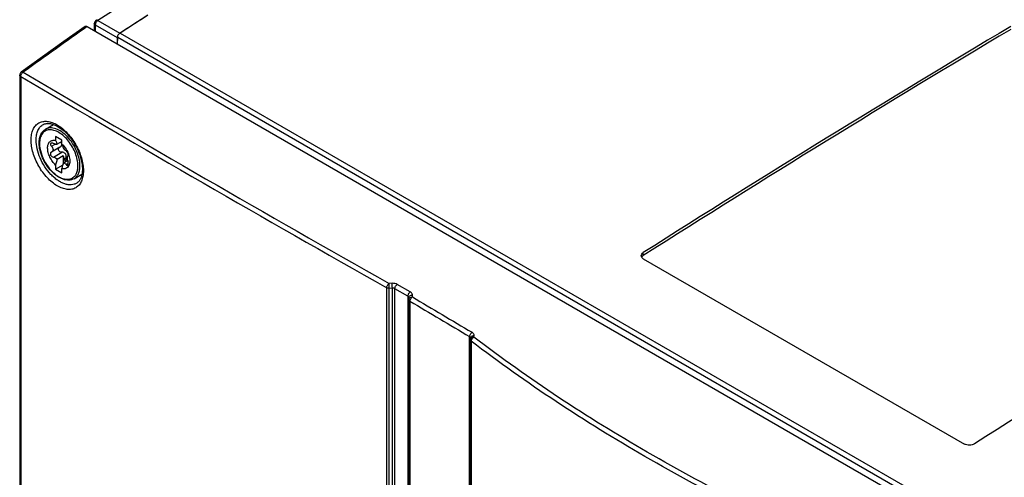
# Model space of a CAD drawing. Header units: millimetres. Extents: x 0 to 1189, y 0 to 841.
# Tile 64 of 67: x 944 to 1013, y 674 to 706. Entities that reach past the tile are written whole.
import ezdxf

# ---------------------------------------------------------------- set-up
doc = ezdxf.new("R2010")
doc.units = ezdxf.units.MM
doc.header["$LTSCALE"] = 65.395
doc.layers.get('0').update_dxf_attribs({"linetype": 'CONTINUOUS'})
doc.layers.add('DRAFTS', color=7, linetype='CONTINUOUS')
doc.layers.add('ROUNDS', color=7, linetype='CONTINUOUS')

msp = doc.modelspace()

# ---------------------------------------------------------------- linework, layer by layer
at = {"color": 7, "linetype": 'CONTINUOUS'}
for p, q in [((953.0889, 706.0171), (951.137, 704.7674)), ((948.8194, 705.2197), (1012.1063, 668.6818)), ((950.9628, 703.9822), (950.9701, 704.4708)), ((944.1053, 701.8271), (944.1053, 528.5016)), ((945.9106, 698.0303), (946.484, 698.3613)), ((946.6189, 697.5281), (946.6189, 697.2461)), ((947.0608, 697.2729), (946.6189, 697.5281)), ((947.0608, 696.991), (947.0608, 697.2729)), ((946.9227, 696.7692), (946.3385, 696.4319)), ((947.0608, 697.1684), (946.7246, 696.9743)), ((946.3389, 696.4322), (946.3291, 696.4267)), ((947.1492, 696.1629), (946.7246, 695.9178)), ((947.1492, 696.1629), (947.1492, 695.5855)), ((947.4732, 695.8397), (947.1666, 695.6626)), ((947.4905, 696.1691), (947.4942, 696.171)), ((946.6189, 695.2419), (947.1394, 695.5424)), ((946.6189, 695.5238), (946.6189, 695.2419)), ((946.6189, 695.2419), (947.0608, 694.9867)), ((947.0608, 694.9867), (947.0608, 695.2687)), ((947.9106, 694.5662), (948.4682, 694.8881)), ((971.3709, 686.225), (971.3693, 686.0899)), ((971.3693, 686.0899), (971.3693, 686.087)), ((971.3693, 686.087), (971.3693, 512.7615)), ((975.6909, 683.4066), (975.6796, 683.3017))]:
    msp.add_line(p, q, dxfattribs=at)
at = {"color": 9, "linetype": 'CONTINUOUS'}
for p, q in [((950.9701, 704.4708), (1010.7017, 669.9856)), ((951.137, 704.7674), (1010.8878, 670.2711)), ((944.1767, 701.7261), (944.1767, 528.4006)), ((946.3326, 696.8402), (946.5824, 696.9845)), ((946.4683, 696.0788), (947.0514, 696.4155)), ((947.2345, 695.9589), (947.3601, 696.0314)), ((947.4929, 696.1704), (947.4941, 696.1711)), ((947.3571, 695.5657), (947.5084, 695.653)), ((969.811, 513.6025), (969.811, 686.9282)), ((970.1943, 687.2373), (969.9748, 687.2286)), ((970.2066, 686.8956), (969.9872, 686.887)), ((969.9872, 513.5613), (969.9872, 686.887)), ((970.2066, 513.554), (970.2066, 686.8956)), ((970.3847, 513.5041), (970.3847, 686.8609)), ((971.2976, 686.3338), (970.3847, 686.8609)), ((971.4634, 686.6333), (970.5504, 687.1603)), ((971.2976, 686.3338), (971.2976, 512.9771)), ((971.6082, 686.2843), (971.6098, 686.4195)), ((971.44, 685.9864), (971.44, 512.6609)), ((975.6193, 510.1908), (975.6193, 683.5086)), ((975.9171, 683.4722), (975.9284, 683.5771)), ((975.7297, 683.1872), (975.7297, 509.9001))]:
    msp.add_line(p, q, dxfattribs=at)
at = {"color": 7, "linetype": 'CONTINUOUS'}
for points in [[(948.688, 705.2278), (947.197, 704.1669), (945.7007, 703.0986), (944.2095, 702.0302)], [(945.7657, 698.3647), (945.7981, 698.3804), (945.8512, 698.4014), (945.9059, 698.4175), (945.9621, 698.4289), (946.0196, 698.4359), (946.0783, 698.4387), (946.1382, 698.4373), (946.1993, 698.432), (946.2616, 698.4227), (946.3253, 698.4095), (946.3903, 698.3925), (946.4565, 698.3715), (946.5239, 698.3466), (946.5924, 698.3177), (946.6618, 698.2849), (946.732, 698.2482), (946.8028, 698.2076), (946.8742, 698.1631), (946.9459, 698.1148), (947.0178, 698.0627), (947.0897, 698.0069), (947.1614, 697.9475), (947.2328, 697.8847), (947.3036, 697.8185), (947.3738, 697.749), (947.443, 697.6764), (947.5112, 697.6008), (947.5782, 697.5225), (947.6439, 697.4414), (947.708, 697.3579), (947.7704, 697.2721), (947.831, 697.1842), (947.8897, 697.0944), (947.9462, 697.0028), (948.0006, 696.9097), (948.0525, 696.8153), (948.1021, 696.7198), (948.149, 696.6234), (948.1933, 696.5263), (948.2348, 696.4287), (948.2734, 696.331), (948.3092, 696.2331), (948.3419, 696.1355), (948.3716, 696.0384), (948.3982, 695.9419), (948.4216, 695.8462), (948.4419, 695.7517), (948.4591, 695.6584), (948.473, 695.5666), (948.4838, 695.4766), (948.4913, 695.3884), (948.4958, 695.3024), (948.4971, 695.2244)], [(948.4971, 695.2244), (948.4958, 695.1494), (948.4915, 695.0706), (948.4843, 694.9944), (948.4742, 694.9211), (948.4613, 694.8506), (948.4456, 694.783), (948.4272, 694.7185), (948.4061, 694.657), (948.3823, 694.5987), (948.3559, 694.5435), (948.3267, 694.4912), (948.2946, 694.4422), (948.2596, 694.3964), (948.2217, 694.354), (948.1806, 694.3152), (948.1362, 694.2801), (948.1069, 694.2602)]]:
    msp.add_lwpolyline(points, dxfattribs=at)
at = {"color": 9, "linetype": 'CONTINUOUS'}
for centre, radius, start, end in [((1594.602, -203.992), 1115.2134, 125.3849006, 125.6674137), ((1734.8975, 2041.8976), 1555.7104, 239.4585032, 240.548472), ((1735.0259, 2042.1077), 1556.2986, 239.4586307, 240.5483432), ((1599.0233, -243.8331), 1084.8951, 120.6355956, 122.702102), ((971.2654, 686.2243), 0.1054, 0.000282, 0.389381), ((1751.7299, 1997.3787), 1525.6337, 239.2466928, 239.4291308), ((1751.8558, 1997.5844), 1526.217, 239.2468715, 239.4292661), ((975.5859, 683.4002), 0.1047, 1.279023, 4.751298)]:
    msp.add_arc(centre, radius, start, end, dxfattribs=at)
at = {"color": 7, "linetype": 'CONTINUOUS'}
for centre, radius, start, end in [((944.3553, 701.8271), 0.25, 125.667698, 179.999341), ((946.8776, 696.9626), 0.1763, 0.058891, 8.775278), ((948.6974, 696.0995), 1.2518, 191.983824, 195.798055), ((947.4846, 696.1877), 0.0192, 300.045095, 301.468209), ((1597.1654, -242.7848), 1085.0772, 120.6373518, 122.7060299), ((975.9284, 683.2749), 0.2502, 173.854735, 179.997753), ((1611.4513, -265.5447), 1111.9477, 122.0374681, 122.6897181)]:
    msp.add_arc(centre, radius, start, end, dxfattribs=at)
for points, knots in [([(948.688, 705.2278), (948.6963, 705.2337), (948.7157, 705.2426), (948.7489, 705.2451), (948.7846, 705.2373), (948.8078, 705.2264), (948.8194, 705.2197)], [0, 0, 0, 0, 0.2182409, 0.4499557, 0.7085953, 1, 1, 1, 1]), ([(946.6189, 695.5238), (946.5359, 695.6001), (946.3838, 695.7748), (946.2086, 696.0721), (946.0935, 696.3871), (946.0552, 696.6495), (946.0679, 696.8408), (946.1043, 696.9983), (946.1813, 697.1342), (946.2968, 697.2195), (946.4324, 697.2696), (946.5462, 697.2632), (946.6189, 697.2461)], [0, 0, 0, 0, 0.1502064, 0.30619, 0.4574458, 0.5944886, 0.6557771, 0.711793, 0.8096154, 0.8549777, 0.9005725, 1, 1, 1, 1]), ([(946.6189, 697.2461), (946.6299, 697.2254), (946.6729, 697.138), (946.7053, 697.0456), (946.7246, 696.9743)], [0, 0, 0, 0, 0.2411199, 1, 1, 1, 1]), ([(946.2956, 697.0524), (946.2814, 697.0442), (946.2566, 697.0156), (946.2567, 696.9558), (946.2839, 696.8951), (946.3144, 696.858), (946.3326, 696.8402)], [0, 0, 0, 0, 0.1996798, 0.4204344, 0.6904285, 1, 1, 1, 1]), ([(946.4683, 697.0333), (946.439, 697.049), (946.3826, 697.0704), (946.3184, 697.0655), (946.2956, 697.0524)], [0, 0, 0, 0, 0.5573267, 1, 1, 1, 1]), ([(946.3326, 696.8402), (946.3647, 696.8089), (946.4178, 696.7396), (946.4531, 696.6187), (946.4261, 696.5026), (946.3701, 696.4502), (946.3389, 696.4322)], [0, 0, 0, 0, 0.28417, 0.5413058, 0.7720262, 1, 1, 1, 1]), ([(946.7246, 696.9743), (946.7086, 696.969), (946.67, 696.9655), (946.5814, 696.9796), (946.5137, 697.0089), (946.4683, 697.0333)], [0, 0, 0, 0, 0.1887144, 0.4237794, 1, 1, 1, 1]), ([(947.0514, 696.4155), (947.0081, 696.4131), (946.9168, 696.4351), (946.8386, 696.5237), (946.8197, 696.6106), (946.8298, 696.6739), (946.8619, 696.7272), (946.894, 696.7528), (946.9114, 696.7629)], [0, 0, 0, 0, 0.2538252, 0.5158794, 0.6434914, 0.764736, 0.8821416, 1, 1, 1, 1]), ([(946.9232, 696.7695), (946.9591, 696.7903), (947.0082, 696.8312), (947.0469, 696.9034), (947.0539, 696.9432), (947.0539, 696.9628)], [0, 0, 0, 0, 0.5121545, 0.7584432, 1, 1, 1, 1]), ([(947.0519, 696.9895), (947.05, 697.0015), (947.0372, 697.0509), (947.0066, 697.0939), (946.98, 697.1217)], [0, 0, 0, 0, 0.2405328, 1, 1, 1, 1]), ([(947.1666, 696.7191), (947.16, 696.7435), (947.1322, 696.8368), (947.0947, 696.9273), (947.0608, 696.991)], [0, 0, 0, 0, 0.2595723, 1, 1, 1, 1]), ([(947.0608, 696.991), (947.1745, 696.8864), (947.3726, 696.6404), (947.5064, 696.3548), (947.5529, 696.2045)], [0, 0, 0, 0, 0.4955345, 1, 1, 1, 1]), ([(947.3571, 696.5201), (947.343, 696.5295), (947.3126, 696.5539), (947.2465, 696.6181), (947.1985, 696.6764), (947.1666, 696.7191)], [0, 0, 0, 0, 0.1844508, 0.4209363, 1, 1, 1, 1]), ([(947.5031, 696.1808), (947.5074, 696.1889), (947.5106, 696.2123), (947.5039, 696.2715), (947.4741, 696.3574), (947.4304, 696.4396), (947.3886, 696.4935), (947.3675, 696.5133), (947.3571, 696.5201)], [0, 0, 0, 0, 0.0719793, 0.1773943, 0.4672098, 0.7756038, 0.9026345, 1, 1, 1, 1]), ([(946.3291, 696.4267), (946.3137, 696.4178), (946.2857, 696.3934), (946.251, 696.3235), (946.26, 696.2363), (946.3035, 696.1634), (946.3649, 696.1041), (946.4277, 696.0801), (946.4683, 696.0788)], [0, 0, 0, 0, 0.1101598, 0.2241569, 0.4741434, 0.6109848, 0.7477753, 1, 1, 1, 1]), ([(946.4683, 696.0788), (946.5184, 696.0773), (946.6231, 696.0443), (946.6972, 695.9645), (946.7246, 695.9178)], [0, 0, 0, 0, 0.4805751, 1, 1, 1, 1]), ([(946.7246, 695.9178), (946.7179, 695.8851), (946.6884, 695.7524), (946.651, 695.6214), (946.6189, 695.5238)], [0, 0, 0, 0, 0.2451704, 1, 1, 1, 1]), ([(947.3601, 696.0314), (947.3694, 696.0799), (947.3727, 696.156), (947.3463, 696.2516), (947.3088, 696.3155), (947.2551, 696.3654), (947.1703, 696.4088), (947.0979, 696.418), (947.0514, 696.4155)], [0, 0, 0, 0, 0.2560612, 0.3839042, 0.5103144, 0.6351012, 0.7584462, 1, 1, 1, 1]), ([(947.5529, 696.2045), (947.5936, 696.0732), (947.6303, 695.8753), (947.6061, 695.6253), (947.5542, 695.4727), (947.468, 695.3531), (947.3497, 695.2754), (947.2081, 695.2458), (947.1103, 695.2571), (947.0608, 695.2687)], [0, 0, 0, 0, 0.3134418, 0.4489575, 0.5690624, 0.6768225, 0.7789156, 0.8841076, 1, 1, 1, 1]), ([(947.2345, 695.9589), (947.2312, 695.9763), (947.2133, 696.0482), (947.1804, 696.1161), (947.1492, 696.1629)], [0, 0, 0, 0, 0.2395005, 1, 1, 1, 1]), ([(947.2345, 695.9589), (947.2415, 695.9212), (947.2714, 695.8497), (947.3222, 695.7908), (947.3525, 695.7688)], [0, 0, 0, 0, 0.5055837, 1, 1, 1, 1]), ([(947.4231, 695.8105), (947.3938, 695.8345), (947.353, 695.9092), (947.3523, 695.9909), (947.3601, 696.0314)], [0, 0, 0, 0, 0.4786142, 1, 1, 1, 1]), ([(947.4729, 695.8396), (947.4647, 695.8779), (947.453, 695.9503), (947.4488, 696.0373), (947.4548, 696.0966), (947.4638, 696.1352), (947.4773, 696.1614), (947.4905, 696.1691)], [0, 0, 0, 0, 0.3447286, 0.6445518, 0.76628, 0.8656288, 1, 1, 1, 1]), ([(947.4946, 696.1713), (947.4972, 696.1729), (947.5003, 696.1761), (947.5025, 696.1798), (947.5031, 696.1808)], [0, 0, 0, 0, 0.7279536, 1, 1, 1, 1]), ([(947.0608, 695.2687), (947.0717, 695.3016), (947.1125, 695.4313), (947.1461, 695.5634), (947.1666, 695.6626)], [0, 0, 0, 0, 0.2546498, 1, 1, 1, 1]), ([(947.1666, 695.6626), (947.1829, 695.6687), (947.2191, 695.6741), (947.2731, 695.6572), (947.3207, 695.6193), (947.3458, 695.5849), (947.3571, 695.5657)], [0, 0, 0, 0, 0.2255312, 0.4556846, 0.7111946, 1, 1, 1, 1]), ([(947.3571, 695.5657), (947.3643, 695.5536), (947.3791, 695.5325), (947.4054, 695.5088), (947.4342, 695.4977), (947.453, 695.5023), (947.4605, 695.5066)], [0, 0, 0, 0, 0.320452, 0.5860028, 0.8020027, 1, 1, 1, 1]), ([(947.4605, 695.5066), (947.474, 695.5143), (947.4965, 695.5467), (947.5098, 695.6079), (947.5097, 695.6817), (947.5001, 695.7332), (947.4929, 695.7587)], [0, 0, 0, 0, 0.1748748, 0.4144416, 0.7005982, 1, 1, 1, 1])]:
    msp.add_open_spline(points, degree=3, knots=knots, dxfattribs=at)
at = {"color": 9, "linetype": 'CONTINUOUS'}
for points, knots in [([(944.1767, 701.7261), (944.1767, 701.7538), (944.1868, 701.8123), (944.2225, 701.895), (944.275, 701.969), (944.3201, 702.0091), (944.3442, 702.0244)], [0, 0, 0, 0, 0.2351118, 0.4955616, 0.7584118, 1, 1, 1, 1]), ([(944.3442, 702.0244), (944.3319, 702.0308), (944.3076, 702.0409), (944.2709, 702.0479), (944.2372, 702.045), (944.2177, 702.036), (944.2095, 702.0302)], [0, 0, 0, 0, 0.29409, 0.5548907, 0.7863351, 1, 1, 1, 1]), ([(944.1767, 701.7261), (944.1659, 701.7324), (944.1465, 701.746), (944.1233, 701.7708), (944.1087, 701.7981), (944.1053, 701.8177), (944.1053, 701.8271)], [0, 0, 0, 0, 0.2892066, 0.5482388, 0.7816583, 1, 1, 1, 1]), ([(944.9035, 697.2744), (944.9035, 697.4068), (944.9233, 697.6583), (945.024, 698.0034), (945.169, 698.2414), (945.3155, 698.3861), (945.4375, 698.4714), (945.5722, 698.5343), (945.7703, 698.5886), (946.0479, 698.5945), (946.3954, 698.5078), (946.7529, 698.3345), (947.1084, 698.0815), (947.4496, 697.7583), (947.7639, 697.3768), (948.0399, 696.9511), (948.2669, 696.4973), (948.4366, 696.0322), (948.5426, 695.5732), (948.5692, 695.2691), (948.5692, 695.123)], [0, 0, 0, 0, 0.0604893, 0.1145013, 0.1629457, 0.1858048, 0.2082123, 0.230602, 0.2534093, 0.3016661, 0.3554243, 0.4156435, 0.4821696, 0.5540465, 0.6297786, 0.7075372, 0.7853336, 0.8611773, 0.9332346, 1, 1, 1, 1]), ([(945.2525, 697.2699), (945.2525, 697.3931), (945.2714, 697.6268), (945.368, 697.9464), (945.5072, 698.1642), (945.6473, 698.2937), (945.7252, 698.3436), (945.7657, 698.3647)], [0, 0, 0, 0, 0.2914054, 0.5506002, 0.7825402, 0.892172, 1, 1, 1, 1]), ([(948.5692, 695.123), (948.5692, 694.9906), (948.5493, 694.739), (948.4482, 694.3937), (948.3029, 694.1555), (948.156, 694.0106), (948.0337, 693.9252), (947.8988, 693.8622), (947.7003, 693.8077), (947.4225, 693.8015), (947.0746, 693.888), (946.717, 694.0613), (946.3616, 694.3144), (946.0207, 694.6378), (945.7067, 695.0196), (945.4314, 695.4455), (945.2048, 695.8997), (945.0356, 696.365), (944.93, 696.8241), (944.9035, 697.1283), (944.9035, 697.2744)], [0, 0, 0, 0, 0.0604744, 0.1145023, 0.1629961, 0.1858898, 0.2083351, 0.2307627, 0.2536047, 0.3019113, 0.3556857, 0.4158904, 0.4823808, 0.5542119, 0.6298983, 0.7076187, 0.7853873, 0.8612125, 0.9332549, 1, 1, 1, 1]), ([(948.1069, 694.2602), (948.0502, 694.2242), (947.9244, 694.1658), (947.7146, 694.128), (947.4882, 694.1394), (947.2506, 694.1986), (947.0065, 694.3037), (946.7609, 694.4522), (946.5188, 694.6407), (946.202, 694.9454), (945.8496, 695.3976), (945.5223, 696.0048), (945.3096, 696.6358), (945.2525, 697.0656), (945.2525, 697.2699)], [0, 0, 0, 0, 0.0426049, 0.0867097, 0.1338868, 0.1851889, 0.2411202, 0.3017117, 0.3666217, 0.4352268, 0.5799148, 0.7278949, 0.8704876, 1, 1, 1, 1]), ([(969.811, 686.9282), (969.811, 686.9559), (969.8208, 687.0145), (969.8556, 687.0976), (969.907, 687.1723), (969.9512, 687.213), (969.9748, 687.2286)], [0, 0, 0, 0, 0.235761, 0.4968161, 0.7595904, 1, 1, 1, 1]), ([(969.9872, 686.887), (969.9553, 686.8869), (969.8943, 686.8933), (969.8361, 686.914), (969.811, 686.9282)], [0, 0, 0, 0, 0.5248977, 1, 1, 1, 1]), ([(969.9872, 686.887), (969.9839, 686.9473), (969.9791, 687.0611), (969.9755, 687.1751), (969.9748, 687.2286)], [0, 0, 0, 0, 0.5299419, 1, 1, 1, 1]), ([(970.5504, 687.1603), (970.5001, 687.1894), (970.3821, 687.2305), (970.2587, 687.2398), (970.1943, 687.2373)], [0, 0, 0, 0, 0.4742769, 1, 1, 1, 1]), ([(970.2066, 686.8956), (970.2033, 686.9559), (970.1985, 687.0698), (970.1949, 687.1837), (970.1943, 687.2373)], [0, 0, 0, 0, 0.529954, 1, 1, 1, 1]), ([(970.3847, 686.8609), (970.3596, 686.8754), (970.3004, 686.8953), (970.2387, 686.898), (970.2066, 686.8956)], [0, 0, 0, 0, 0.4741955, 1, 1, 1, 1]), ([(970.3847, 686.8609), (970.3847, 686.8887), (970.3947, 686.9472), (970.4299, 687.0301), (970.4819, 687.1045), (970.5266, 687.1449), (970.5504, 687.1603)], [0, 0, 0, 0, 0.2354414, 0.496201, 0.7590136, 1, 1, 1, 1]), ([(971.2976, 686.3338), (971.2976, 686.3616), (971.3076, 686.4201), (971.3429, 686.5031), (971.3949, 686.5774), (971.4396, 686.6178), (971.4634, 686.6333)], [0, 0, 0, 0, 0.2354414, 0.496201, 0.7590136, 1, 1, 1, 1]), ([(971.3709, 686.225), (971.3708, 686.2355), (971.3673, 686.257), (971.3468, 686.2982), (971.3186, 686.3217), (971.2976, 686.3338)], [0, 0, 0, 0, 0.2304168, 0.4684954, 1, 1, 1, 1]), ([(971.3693, 686.0899), (971.3696, 686.1149), (971.3835, 686.1674), (971.4382, 686.2306), (971.5166, 686.2725), (971.5771, 686.2833), (971.6082, 686.2843)], [0, 0, 0, 0, 0.2231495, 0.4624839, 0.7235339, 1, 1, 1, 1]), ([(971.3709, 686.225), (971.3712, 686.2501), (971.3851, 686.3026), (971.4397, 686.3658), (971.5182, 686.4077), (971.5787, 686.4185), (971.6098, 686.4195)], [0, 0, 0, 0, 0.2231566, 0.4624946, 0.7235422, 1, 1, 1, 1]), ([(971.44, 685.9864), (971.44, 686.0141), (971.4502, 686.0725), (971.486, 686.1552), (971.5388, 686.2291), (971.5841, 686.269), (971.6082, 686.2843)], [0, 0, 0, 0, 0.2349903, 0.4953264, 0.7581907, 1, 1, 1, 1]), ([(971.6098, 686.4195), (971.61, 686.4397), (971.6036, 686.4816), (971.5738, 686.54), (971.526, 686.5923), (971.4856, 686.6204), (971.4634, 686.6333)], [0, 0, 0, 0, 0.2240833, 0.4591661, 0.7159995, 1, 1, 1, 1]), ([(971.44, 685.9864), (971.4294, 685.9927), (971.4101, 686.0063), (971.3872, 686.031), (971.3727, 686.0581), (971.3693, 686.0776), (971.3693, 686.087)], [0, 0, 0, 0, 0.2889796, 0.5479293, 0.7814407, 1, 1, 1, 1]), ([(975.6193, 683.5086), (975.6193, 683.5364), (975.6294, 683.5948), (975.6651, 683.6775), (975.7177, 683.7516), (975.7628, 683.7916), (975.7869, 683.8069)], [0, 0, 0, 0, 0.2350951, 0.4955289, 0.7583808, 1, 1, 1, 1]), ([(975.6902, 683.4089), (975.6894, 683.4185), (975.685, 683.4382), (975.6645, 683.4756), (975.6386, 683.4972), (975.6193, 683.5086)], [0, 0, 0, 0, 0.2302069, 0.4692684, 1, 1, 1, 1]), ([(975.6796, 683.3017), (975.6822, 683.3253), (975.6994, 683.3733), (975.7545, 683.4293), (975.8304, 683.4647), (975.8877, 683.4724), (975.9171, 683.4722)], [0, 0, 0, 0, 0.2238261, 0.4628933, 0.7231876, 1, 1, 1, 1]), ([(975.6909, 683.4066), (975.6935, 683.4302), (975.7107, 683.4782), (975.7658, 683.5342), (975.8417, 683.5696), (975.8991, 683.5773), (975.9284, 683.5771)], [0, 0, 0, 0, 0.2238328, 0.4629028, 0.7231948, 1, 1, 1, 1]), ([(975.7297, 683.1872), (975.7299, 683.2146), (975.7414, 683.2724), (975.7818, 683.3527), (975.841, 683.4229), (975.8908, 683.4589), (975.9171, 683.4722)], [0, 0, 0, 0, 0.2314525, 0.4883592, 0.7516195, 1, 1, 1, 1]), ([(975.9284, 683.5771), (975.9307, 683.5984), (975.9279, 683.643), (975.9003, 683.7064), (975.8521, 683.7629), (975.8101, 683.7932), (975.7869, 683.8069)], [0, 0, 0, 0, 0.2257581, 0.4598661, 0.7155877, 1, 1, 1, 1]), ([(1001.9055, 668.4681), (999.5006, 669.5107), (994.8128, 671.6928), (985.9794, 676.4358), (979.774, 680.5212), (975.9171, 683.4722)], [0, 0, 0, 0, 0.2615013, 0.5155062, 1, 1, 1, 1]), ([(975.7297, 683.1872), (975.7147, 683.1985), (975.6892, 683.2237), (975.6782, 683.2588), (975.6782, 683.2749)], [0, 0, 0, 0, 0.5393337, 1, 1, 1, 1]), ([(1001.7646, 668.1562), (999.3555, 669.2008), (994.6594, 671.3869), (985.8103, 676.1385), (979.5936, 680.231), (975.7297, 683.1872)], [0, 0, 0, 0, 0.2615, 0.5155045, 1, 1, 1, 1])]:
    msp.add_open_spline(points, degree=3, knots=knots, dxfattribs=at)
at = {"layer": 'DRAFTS', "color": 7, "linetype": 'CONTINUOUS'}
for centre, radius, start, end in [((947.6372, 697.949), 1.3256, 160.423258, 165.198109), ((948.7115, 696.1364), 1.3608, 254.848834, 258.920476)]:
    msp.add_arc(centre, radius, start, end, dxfattribs=at)
at = {"layer": 'ROUNDS', "color": 7, "linetype": 'CONTINUOUS'}
for p, q in [((949.5284, 705.7029), (949.4475, 705.651)), ((949.3325, 705.4405), (949.3325, 704.9235)), ((950.941, 704.4487), (950.9409, 703.9948)), ((951.137, 704.7674), (951.1079, 704.7487)), ((987.7814, 688.9609), (1010.2675, 675.9788)), ((975.6782, 683.2749), (975.6782, 509.9878))]:
    msp.add_line(p, q, dxfattribs=at)
at = {"layer": 'ROUNDS', "color": 9, "linetype": 'CONTINUOUS'}
for p, q in [((949.5665, 705.6421), (951.1079, 704.7487)), ((949.3997, 705.3421), (949.3997, 704.8847)), ((949.3997, 705.3421), (950.941, 704.4487)), ((947.9106, 694.5662), (947.9108, 694.5664)), ((987.7814, 689.1851), (987.7814, 689.3895))]:
    msp.add_line(p, q, dxfattribs=at)
msp.add_arc((1535.7979, -207.3937), 1085.0354, 120.6411487, 122.7032356, dxfattribs=at)
at = {"layer": 'ROUNDS', "color": 7, "linetype": 'CONTINUOUS'}
for centre, radius, start, end in [((949.5857, 705.4406), 0.2531, 165.118658, 180.026897), ((1557.4897, -240.1259), 1122.7141, 122.570854, 122.6889181), ((1568.9959, -226.11), 1084.4121, 120.8129446, 122.4098519), ((1573.4415, -233.5241), 1092.8815, 120.8194904, 122.4040275), ((1592.1891, -239.5003), 1084.4121, 120.8129446, 122.4098519), ((987.9268, 688.9109), 0.3071, 139.121004, 140.617077)]:
    msp.add_arc(centre, radius, start, end, dxfattribs=at)
for points in [[(949.4475, 705.6508), (949.397, 705.6184), (949.3566, 705.5635), (949.3411, 705.5056)], [(950.9633, 704.5608), (950.9499, 704.5251), (950.941, 704.4868), (950.941, 704.4487)], [(951.1079, 704.7487), (951.0414, 704.706), (950.9911, 704.6348), (950.9633, 704.5608)], [(987.6895, 689.1058), (987.6802, 689.0945), (987.6717, 689.0824), (987.6644, 689.0698)]]:
    msp.add_open_spline(points, degree=3, dxfattribs=at)
at = {"layer": 'ROUNDS', "color": 9, "linetype": 'CONTINUOUS'}
for points in [[(949.5665, 705.6421), (949.4986, 705.6011), (949.4468, 705.5293), (949.4197, 705.4547)], [(949.5665, 705.6421), (949.5315, 705.661), (949.481, 705.6725), (949.4475, 705.651)], [(949.3997, 705.3421), (949.3659, 705.363), (949.3325, 705.4007), (949.3325, 705.4404)], [(949.4197, 705.4547), (949.4067, 705.4189), (949.3986, 705.3802), (949.3997, 705.3421)]]:
    msp.add_open_spline(points, degree=3, dxfattribs=at)
at = {"layer": 'ROUNDS', "color": 7, "linetype": 'CONTINUOUS'}
for points, knots in [([(945.4671, 697.0739), (945.4671, 697.1772), (945.4831, 697.3754), (945.5652, 697.6502), (945.7058, 697.8777), (945.8389, 697.9889), (945.9106, 698.0303)], [0, 0, 0, 0, 0.2814241, 0.5378682, 0.7744362, 1, 1, 1, 1]), ([(947.9106, 694.5662), (947.8574, 694.5355), (947.7411, 694.4868), (947.5509, 694.4576), (947.3499, 694.4706), (947.0646, 694.5439), (946.7047, 694.7369), (946.3104, 695.0826), (945.9638, 695.5233), (945.6914, 696.0245), (945.5143, 696.5469), (945.4671, 696.9036), (945.4671, 697.0739)], [0, 0, 0, 0, 0.0461298, 0.0935113, 0.1432838, 0.1963316, 0.3136943, 0.4457585, 0.5877632, 0.7324935, 0.8721267, 1, 1, 1, 1]), ([(987.635, 689.171), (987.635, 689.212), (987.6684, 689.3028), (987.7397, 689.363), (987.7814, 689.3895)], [0, 0, 0, 0, 0.4534396, 1, 1, 1, 1]), ([(987.7814, 688.9609), (987.7398, 688.9849), (987.6677, 689.0415), (987.635, 689.1306), (987.635, 689.171)], [0, 0, 0, 0, 0.5438582, 1, 1, 1, 1]), ([(987.7814, 689.1851), (987.773, 689.1797), (987.7416, 689.1584), (987.7129, 689.133), (987.6946, 689.1119)], [0, 0, 0, 0, 0.2639809, 1, 1, 1, 1]), ([(1010.9746, 675.9992), (1010.8713, 675.9336), (1010.6239, 675.8746), (1010.3721, 675.9184), (1010.2675, 675.9788)], [0, 0, 0, 0, 0.5031884, 1, 1, 1, 1])]:
    msp.add_open_spline(points, degree=3, knots=knots, dxfattribs=at)
at = {"layer": 'ROUNDS', "color": 9, "linetype": 'CONTINUOUS'}
for points, knots in [([(947.5306, 697.1893), (947.4322, 697.3141), (947.2253, 697.5394), (946.8794, 697.8028), (946.5283, 697.9651), (946.2365, 698.0049), (946.0296, 697.9684), (945.8929, 697.9111), (945.7732, 697.824), (945.6357, 697.6665), (945.5205, 697.3974), (945.4963, 697.1599), (945.4963, 697.0331)], [0, 0, 0, 0, 0.163001, 0.3121481, 0.4431698, 0.5559388, 0.6073755, 0.65708, 0.7067054, 0.7579171, 0.869919, 1, 1, 1, 1]), ([(948.3248, 695.4818), (948.3248, 695.6526), (948.277, 696.012), (948.0986, 696.5397), (947.8235, 697.0481), (947.474, 697.4956), (947.0786, 697.8458), (946.7207, 698.0415), (946.4407, 698.1161), (946.248, 698.1302), (946.0686, 698.1039), (945.9599, 698.0588), (945.9106, 698.0303)], [0, 0, 0, 0, 0.1286278, 0.2702023, 0.4173676, 0.5617288, 0.695414, 0.8126926, 0.8646628, 0.9125014, 0.9571354, 1, 1, 1, 1]), ([(945.4963, 697.0331), (945.4963, 696.8129), (945.579, 696.3484), (945.8665, 695.6961), (946.226, 695.2049), (946.5662, 694.8865), (946.8269, 694.7037), (947.0891, 694.579), (947.344, 694.5175), (947.5834, 694.5236), (947.7964, 694.6009), (947.9698, 694.7468), (948.0947, 694.951), (948.1688, 695.2025), (948.1834, 695.3855), (948.1834, 695.4818)], [0, 0, 0, 0, 0.1381569, 0.2912528, 0.4443658, 0.516284, 0.5829372, 0.643376, 0.6974428, 0.7460725, 0.7914906, 0.8369086, 0.8855358, 0.9395907, 1, 1, 1, 1]), ([(948.1834, 695.4818), (948.1834, 695.6228), (948.149, 695.9186), (948.0175, 696.3583), (947.8117, 696.7917), (947.6308, 697.062), (947.5306, 697.1893)], [0, 0, 0, 0, 0.2278231, 0.4771094, 0.7382701, 1, 1, 1, 1]), ([(947.9108, 694.5664), (947.9768, 694.6045), (948.1002, 694.7083), (948.2314, 694.9231), (948.3095, 695.1878), (948.3248, 695.3804), (948.3248, 695.4818)], [0, 0, 0, 0, 0.2178219, 0.45104, 0.710286, 1, 1, 1, 1])]:
    msp.add_open_spline(points, degree=3, knots=knots, dxfattribs=at)

doc.saveas('drawing.dxf')
